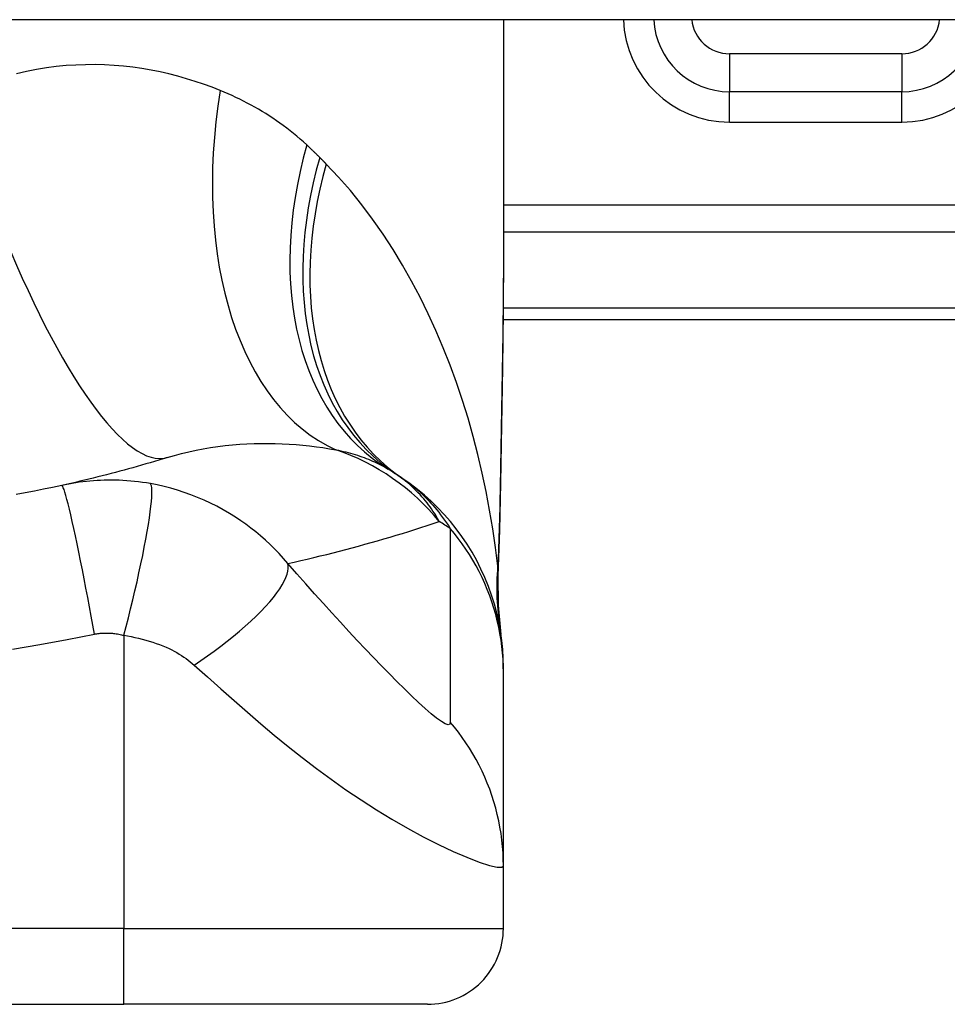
# Model space of a CAD drawing. Header units: inches. Extents: x 19 to 626, y 56 to 294.
# Tile 175 of 203: x 146.396 to 146.877, y 292.408 to 292.919. Entities that reach past the tile are written whole.
import ezdxf

# ---------------------------------------------------------------- set-up
doc = ezdxf.new("R2010")
doc.units = ezdxf.units.IN
doc.header["$MEASUREMENT"] = 0
doc.layers.add('Visible Edges(ANSI)', color=7, linetype='Continuous', lineweight=25)
doc.layers.add('Visible Tangent Edges(ANSI)', color=7, linetype='Continuous', lineweight=25)

msp = doc.modelspace()

# ---------------------------------------------------------------- linework, layer by layer
at = {"layer": 'Visible Edges(ANSI)'}
for p, q in [((150.4139375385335, 292.9191417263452), (84.80893753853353, 292.9191417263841)), ((146.64679580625, 292.919141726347), (146.64679580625, 292.7971931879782)), ((146.8534887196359, 292.8817519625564), (146.7641109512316, 292.8817519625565)), ((146.6466080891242, 292.7636417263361), (147.0129375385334, 292.7636417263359)), ((146.646795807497, 292.5805926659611), (146.646795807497, 292.5830140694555)), ((146.6467958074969, 292.4801669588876), (146.646795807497, 292.5805926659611)), ((146.6467958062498, 292.4476299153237), (146.6467958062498, 292.4801669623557)), ((146.0759296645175, 292.4082598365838), (146.4499454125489, 292.4082598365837)), ((146.6074257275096, 292.4082598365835), (146.4499454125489, 292.4082598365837))]:
    msp.add_line(p, q, dxfattribs=at)
at = {"layer": 'Visible Edges(ANSI)', "flags": 128}
for points in [[(146.6467958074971, 292.7971931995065), (146.6466523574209, 292.768179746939), (146.646291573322, 292.7386789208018), (146.6458178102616, 292.7087912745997), (146.6453354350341, 292.6786173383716)], [(146.4724380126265, 292.6919494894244), (146.4702331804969, 292.6912690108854), (146.4680217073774, 292.6905951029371), (146.4658035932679, 292.6899278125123), (146.4635788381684, 292.6892671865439), (146.4613474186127, 292.6886131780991), (146.4591093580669, 292.6879658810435), (146.4568646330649, 292.6873252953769), (146.4546132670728, 292.6866914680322), (146.4523552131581, 292.6860643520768), (146.4500905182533, 292.6854440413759), (146.4478191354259, 292.6848305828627), (146.4455410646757, 292.6842238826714), (146.4432563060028, 292.6836241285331), (146.4409648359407, 292.6830312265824), (146.4386666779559, 292.6824452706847), (146.4363617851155, 292.6818662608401), (146.434050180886, 292.6812942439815), (146.431731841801, 292.6807292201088), (146.4294067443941, 292.6801712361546), (146.4270749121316, 292.6796203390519), (146.4247363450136, 292.6790765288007), (146.4223909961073, 292.6785398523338), (146.4200388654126, 292.6780103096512), (146.417679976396, 292.6774879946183)], [(146.646795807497, 292.5830140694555), (146.646704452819, 292.5876585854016), (146.6464271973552, 292.5923380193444), (146.6459598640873, 292.5970414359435), (146.6452990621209, 292.6017576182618), (146.644442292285, 292.6064748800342), (146.6433879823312, 292.6111811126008), (146.6421355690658, 292.6158641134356), (146.6406854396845, 292.620511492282), (146.6390390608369, 292.6251107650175), (146.6371989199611, 292.6296496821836), (146.6351685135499, 292.6341159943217), (146.6329523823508, 292.6384979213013), (146.6305560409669, 292.6427839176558), (146.6279858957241, 292.6469630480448), (146.6252492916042, 292.6510248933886), (146.6223543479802, 292.6549597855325), (146.6193098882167, 292.6587587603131), (146.6161254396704, 292.6624136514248), (146.6128110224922, 292.6659172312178), (146.6093771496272, 292.6692630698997), (146.6058346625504, 292.6724458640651), (146.6021946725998, 292.6754610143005), (146.5984684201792, 292.6783050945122), (146.5946672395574, 292.6809755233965)], [(146.417679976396, 292.6774879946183), (146.412953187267, 292.6764673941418), (146.4082220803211, 292.675480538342), (146.4034754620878, 292.6745249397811), (146.3987201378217, 292.6736020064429), (146.3939564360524, 292.672711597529)], [(146.6453354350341, 292.6786173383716), (146.644834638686, 292.6543124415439), (146.6439938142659, 292.6305135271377)], [(146.6439938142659, 292.6305135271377), (146.6440421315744, 292.6153377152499), (146.6455360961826, 292.6002182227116)]]:
    msp.add_lwpolyline(points, dxfattribs=at)
at = {"layer": 'Visible Edges(ANSI)'}
for centre, radius, start, end in [((146.7641109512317, 292.9211220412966), 0.0393700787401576, 182.8831943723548, 269.9999999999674), ((146.8534887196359, 292.9211220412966), 0.0393700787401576, 269.9999999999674, 357.11680562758), ((146.5256387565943, 292.5850492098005), 0.1181102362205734, 56.47918401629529, 58.6999322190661), ((146.2629375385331, 292.1884640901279), 0.5938114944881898, 56.03787205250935, 56.47918401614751), ((146.6074257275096, 292.4476299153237), 0.0393700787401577, 269.9999999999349, 0)]:
    msp.add_arc(centre, radius, start, end, dxfattribs=at)
at = {"layer": 'Visible Tangent Edges(ANSI)'}
for p, q in [((146.7641109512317, 292.9014370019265), (146.7641109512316, 292.8817519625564)), ((146.8534887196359, 292.9014370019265), (146.7641109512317, 292.9014370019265)), ((146.8534887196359, 292.9014370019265), (146.8534887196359, 292.8817519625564)), ((146.7641109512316, 292.8660039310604), (146.7641109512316, 292.8817519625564)), ((146.8534887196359, 292.8660039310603), (146.8534887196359, 292.8817519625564)), ((146.7641109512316, 292.8660039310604), (146.8534887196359, 292.8660039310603)), ((147.2040310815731, 292.8229766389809), (146.64679580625, 292.8229766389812)), ((146.64679580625, 292.8090572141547), (147.2040310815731, 292.8090572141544)), ((147.0129375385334, 292.7694073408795), (146.6466634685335, 292.7694073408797)), ((146.4499454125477, 292.5997091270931), (146.449945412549, 292.4476299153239)), ((146.449945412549, 292.4476299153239), (146.0759296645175, 292.4476299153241)), ((146.4499454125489, 292.4082598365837), (146.449945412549, 292.4476299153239)), ((146.449945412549, 292.4476299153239), (146.6467958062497, 292.4476299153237))]:
    msp.add_line(p, q, dxfattribs=at)
at = {"layer": 'Visible Tangent Edges(ANSI)', "flags": 128}
for points in [[(146.4999512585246, 292.8823783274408), (146.4956599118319, 292.8840559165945), (146.4913059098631, 292.8856412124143), (146.4868914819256, 292.8871296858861), (146.482418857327, 292.8885167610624), (146.4778902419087, 292.8897978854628), (146.4733079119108, 292.8909685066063), (146.4686740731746, 292.8920240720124), (146.4639909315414, 292.8929600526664), (146.459260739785, 292.8937718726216), (146.4544857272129, 292.894454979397), (146.4496676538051, 292.8950056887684), (146.4448076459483, 292.8954202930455), (146.4399068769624, 292.8956943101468), (146.4349665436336, 292.8958232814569), (146.4299878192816, 292.8958027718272), (146.4249719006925, 292.8956283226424), (146.4199199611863, 292.8952954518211), (146.414833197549, 292.8947997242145), (146.4097127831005, 292.8941366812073), (146.4045654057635, 292.8933018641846), (146.3993999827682, 292.8922920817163), (146.3942222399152, 292.8911047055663)], [(146.5447486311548, 292.8541699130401), (146.5430703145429, 292.8556899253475), (146.5413741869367, 292.857179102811), (146.5396604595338, 292.85863751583), (146.5379293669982, 292.8600653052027), (146.5361810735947, 292.8614625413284), (146.5344158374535, 292.862829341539), (146.5326337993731, 292.8641658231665), (146.5308352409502, 292.8654720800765), (146.529020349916, 292.8667482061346), (146.5271895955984, 292.8679942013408), (146.525343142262, 292.8692102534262), (146.5234810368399, 292.8703965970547), (146.5216033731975, 292.8715533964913), (146.519710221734, 292.8726808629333), (146.5178016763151, 292.8737792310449), (146.5158778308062, 292.8748486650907), (146.5139386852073, 292.8758894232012), (146.511984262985, 292.8769016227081), (146.5100148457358, 292.8778853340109), (146.5080306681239, 292.8788406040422), (146.5060319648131, 292.8797674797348), (146.5040189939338, 292.8806660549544), (146.5019919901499, 292.8815363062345), (146.4999512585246, 292.8823783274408)], [(146.5515607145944, 292.8476272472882), (146.5512820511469, 292.8479060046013), (146.5510029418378, 292.8481842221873), (146.5507233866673, 292.848461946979), (146.5504433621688, 292.8487391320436), (146.5501629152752, 292.8490157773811), (146.5498819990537, 292.8492919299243), (146.5496006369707, 292.849567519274), (146.5493188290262, 292.849842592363), (146.5490365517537, 292.8501171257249), (146.5487538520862, 292.8503911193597), (146.5484706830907, 292.8506645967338), (146.5481870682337, 292.8509375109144), (146.5479029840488, 292.8512099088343), (146.5476184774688, 292.8514817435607), (146.5473335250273, 292.8517530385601), (146.5470481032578, 292.8520237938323), (146.5467622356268, 292.852293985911), (146.5464759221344, 292.8525636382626), (146.5461891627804, 292.8528327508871), (146.5459019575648, 292.8531013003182), (146.5456143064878, 292.8533692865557), (146.5453261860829, 292.8536367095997), (146.5450376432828, 292.8539035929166), (146.5447486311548, 292.8541699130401)], [(146.5549081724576, 292.844244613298), (146.5547697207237, 292.844385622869), (146.5546311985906, 292.8445266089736), (146.5544925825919, 292.8446676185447), (146.554353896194, 292.8448086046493), (146.5542150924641, 292.844949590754), (146.5540761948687, 292.8450905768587), (146.5539372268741, 292.8452315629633), (146.5537981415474, 292.8453725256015), (146.5536589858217, 292.8455135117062), (146.5535197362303, 292.8456544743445), (146.5533803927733, 292.8457954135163), (146.5532409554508, 292.8459363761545), (146.5531014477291, 292.8460773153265), (146.5529618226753, 292.8462182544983), (146.5528221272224, 292.8463591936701), (146.552682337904, 292.8465001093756), (146.5525424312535, 292.846641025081), (146.5524024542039, 292.8467819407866), (146.5522624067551, 292.8469228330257), (146.5521222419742, 292.8470637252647), (146.5519819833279, 292.8472046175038), (146.5518416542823, 292.8473455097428), (146.5517012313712, 292.8474863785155), (146.5515607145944, 292.8476272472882)], [(146.6438759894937, 292.6355778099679), (146.6426835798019, 292.6453032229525), (146.6412832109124, 292.6550094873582), (146.6396736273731, 292.6646870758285), (146.6378535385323, 292.6743266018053), (146.6358216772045, 292.6839185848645), (146.6335767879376, 292.6934536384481), (146.6311175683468, 292.7029222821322), (146.6284427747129, 292.7123150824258), (146.6255513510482, 292.7216223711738), (146.6224433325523, 292.7308330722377), (146.6191171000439, 292.739937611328), (146.6155707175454, 292.7489267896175), (146.6118022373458, 292.7577913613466), (146.6078097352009, 292.766522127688), (146.6035912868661, 292.7751097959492), (146.5991449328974, 292.7835451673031), (146.5944653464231, 292.7918234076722), (146.5895442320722, 292.7999397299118), (146.5843807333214, 292.8078767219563), (146.5789742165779, 292.8156166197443), (146.5733240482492, 292.823141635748), (146.5674297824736, 292.8304337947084), (146.5612912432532, 292.8374743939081), (146.5549081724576, 292.844244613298)], [(146.6467958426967, 292.7971931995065), (146.6467906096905, 292.7924200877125), (146.6467754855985, 292.787632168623), (146.6467511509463, 292.782829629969), (146.6467182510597, 292.7780127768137), (146.6466774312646, 292.7731818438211), (146.6466293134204, 292.7683371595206), (146.6465745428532, 292.7634789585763), (146.6465137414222, 292.7586075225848), (146.6464475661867, 292.7537231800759), (146.646376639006, 292.7488265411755), (146.6463014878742, 292.7439182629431), (146.6462226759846, 292.7389988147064), (146.6461406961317, 292.7340685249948), (146.6460560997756, 292.7291278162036), (146.6459694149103, 292.7241771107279), (146.6458811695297, 292.7192167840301), (146.6457918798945, 292.7142471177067), (146.6457020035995, 292.7092678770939), (146.6456119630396, 292.7042792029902), (146.6455221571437, 292.6992813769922), (146.6454329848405, 292.6942747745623), (146.6453448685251, 292.6892595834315), (146.6452582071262, 292.6842361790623), (146.6451734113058, 292.6792047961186)], [(146.4724380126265, 292.6919494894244), (146.4761278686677, 292.6930443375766), (146.479846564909, 292.6940470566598), (146.483589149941, 292.6949581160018), (146.4873505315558, 292.695777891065), (146.4911251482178, 292.6965074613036), (146.4949074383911, 292.6971482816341), (146.4986918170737, 292.6977018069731), (146.5024725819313, 292.6981693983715), (146.5062405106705, 292.6985530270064), (146.5099916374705, 292.6988552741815), (146.5137247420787, 292.6990788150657), (146.5174386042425, 292.6992262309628), (146.5211319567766, 292.6993002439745), (146.524803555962, 292.6993034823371), (146.5284522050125, 292.6992386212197), (146.5320766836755, 292.699108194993), (146.5356755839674, 292.6989142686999), (146.5392464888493, 292.6986593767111), (146.542787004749, 292.6983461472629), (146.5462945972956, 292.6979771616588), (146.5497668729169, 292.6975550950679), (146.5532013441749, 292.6970825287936), (146.5565955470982, 292.6965620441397), (146.5599470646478, 292.6959963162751)], [(146.5599470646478, 292.6959963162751), (146.5612467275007, 292.6957280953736), (146.5625319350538, 292.6954470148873), (146.5638024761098, 292.6951531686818), (146.5650581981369, 292.6948464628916), (146.5662989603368, 292.6945269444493), (146.5675246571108, 292.6941944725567), (146.5687351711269, 292.6938491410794), (146.5699303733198, 292.6934909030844), (146.5711102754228, 292.6931196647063), (146.5722749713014, 292.6927353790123), (146.5734244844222, 292.6923380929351), (146.5745588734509, 292.6919276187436), (146.5756781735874, 292.6915040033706), (146.5767824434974, 292.6910671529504), (146.5778717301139, 292.6906170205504), (146.5789460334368, 292.6901536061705), (146.5800052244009, 292.6896768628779), (146.5810493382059, 292.6891869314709), (146.5820783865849, 292.6886837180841), (146.5830924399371, 292.6881672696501), (146.584091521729, 292.6876375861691), (146.5850756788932, 292.6870947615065), (146.5860449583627, 292.6865387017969), (146.586999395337, 292.6859694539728)], [(146.4636845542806, 292.6784132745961), (146.4616094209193, 292.6787625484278), (146.4595425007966, 292.6790729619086), (146.4574989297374, 292.679343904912), (146.4554742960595, 292.6795766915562), (146.4534558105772, 292.6797729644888), (146.4514306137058, 292.6799343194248), (146.4493918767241, 292.6800620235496), (146.4473999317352, 292.6801532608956), (146.4454559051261, 292.680209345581), (146.4435371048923, 292.6802332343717), (146.4416322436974, 292.680226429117), (146.4397438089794, 292.6801893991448), (146.4378740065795, 292.6801229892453), (146.4360149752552, 292.6800275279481), (146.4341551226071, 292.679902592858), (146.4322974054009, 292.6797483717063), (146.4304465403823, 292.6795652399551), (146.4286025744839, 292.6793535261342), (146.4267649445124, 292.6791131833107), (146.4249338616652, 292.6788444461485), (146.4231095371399, 292.6785474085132), (146.4212922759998, 292.6782222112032), (146.4194825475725, 292.6778690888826), (146.417679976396, 292.6774879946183)], [(146.6135583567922, 292.6587202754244), (146.6129517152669, 292.6598242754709), (146.6123212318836, 292.6609245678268), (146.6116661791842, 292.6620208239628), (146.6109858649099, 292.6631127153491), (146.6102795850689, 292.6641999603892), (146.6095466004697, 292.6652822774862), (146.6087862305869, 292.6663593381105), (146.6079977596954, 292.6674308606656), (146.6071804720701, 292.6684965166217), (146.6063336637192, 292.6695560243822), (146.6054566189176, 292.6706090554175), (146.6045486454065, 292.6716553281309), (146.6036090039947, 292.6726945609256), (146.6026370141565, 292.6737263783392), (146.6016316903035, 292.6747504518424), (146.6005917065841, 292.6757661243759), (146.5995157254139, 292.6767727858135), (146.5984024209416, 292.6777698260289), (146.5972504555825, 292.6787566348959), (146.5960584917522, 292.6797326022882), (146.5948251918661, 292.6806971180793), (146.5935492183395, 292.6816496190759), (146.5922292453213, 292.682589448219), (146.59086394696, 292.6835159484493)], [(146.5946672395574, 292.6809755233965), (146.5957247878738, 292.6802495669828), (146.5967787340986, 292.6794984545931), (146.5978291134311, 292.6787217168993), (146.5988759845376, 292.6779189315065), (146.5999193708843, 292.677089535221), (146.6009593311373, 292.676233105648), (146.6019959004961, 292.6753491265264), (146.603029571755, 292.6744368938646), (146.6040611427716, 292.6734951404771), (146.6050905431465, 292.6725228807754), (146.6061177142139, 292.6715191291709), (146.6071425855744, 292.6704829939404), (146.6081650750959, 292.6694134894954), (146.609185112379, 292.6683095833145), (146.6102026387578, 292.6671704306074), (146.6112175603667, 292.66599495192), (146.6122298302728, 292.6647822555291), (146.6132393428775, 292.6635313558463), (146.6142460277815, 292.6622411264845), (146.6152496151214, 292.660909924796), (146.6162497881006, 292.6595362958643), (146.617246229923, 292.6581186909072), (146.6182386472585, 292.6566556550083), (146.6192266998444, 292.6551457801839)], [(146.6451734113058, 292.6792047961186), (146.6451418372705, 292.677354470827), (146.6451086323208, 292.6755065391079), (146.645073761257, 292.6736609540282), (146.6450372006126, 292.6718178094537), (146.6449988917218, 292.6699771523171), (146.6449588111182, 292.6681390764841), (146.6449169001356, 292.6663035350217), (146.6448731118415, 292.6644706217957), (146.6448273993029, 292.6626404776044), (146.6447797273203, 292.6608131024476), (146.6447300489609, 292.6589887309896), (146.6446782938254, 292.6571673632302), (146.6446244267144, 292.6553490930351), (146.6445683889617, 292.6535340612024), (146.6445101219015, 292.6517222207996), (146.6444495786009, 292.6499138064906), (146.6443866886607, 292.6481088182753), (146.6443214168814, 292.6463073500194), (146.6442536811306, 292.6445095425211), (146.6441834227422, 292.6427154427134), (146.6441105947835, 292.6409250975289), (146.6440351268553, 292.6391386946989), (146.6439569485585, 292.6373562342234), (146.6438759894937, 292.6355778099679)], [(146.6453354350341, 292.6786173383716), (146.6453354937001, 292.678642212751), (146.6453349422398, 292.6786670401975), (146.6453337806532, 292.6786918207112), (146.6453320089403, 292.678716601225), (146.6453296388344, 292.6787413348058), (146.6453266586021, 292.678766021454), (146.6453230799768, 292.6787907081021), (146.6453189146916, 292.6788153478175), (146.6453141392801, 292.6788399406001), (146.6453087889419, 292.6788645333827), (146.6453028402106, 292.6788890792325), (146.6452963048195, 292.6789135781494), (146.6452891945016, 292.6789380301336), (146.6452814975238, 292.6789624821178), (146.6452732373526, 292.6789868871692), (146.6452643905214, 292.6790112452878), (146.6452549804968, 292.6790355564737), (146.6452450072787, 292.6790598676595), (146.6452344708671, 292.6790840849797), (146.645223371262, 292.6791083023), (146.6452117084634, 292.6791324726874), (146.6451994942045, 292.6791566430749), (146.6451867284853, 292.6791807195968), (146.6451734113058, 292.6792047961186)], [(146.4346140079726, 292.6003718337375), (146.4337919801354, 292.6050052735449), (146.4329419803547, 292.6097269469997), (146.4320676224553, 292.6145120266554), (146.4311731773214, 292.6193327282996), (146.4302635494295, 292.6241584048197), (146.4293442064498, 292.628956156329), (146.4284211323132, 292.6336913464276), (146.4275006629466, 292.6383283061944), (146.4265893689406, 292.6428309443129), (146.4256940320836, 292.6471638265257), (146.424821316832, 292.6512928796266), (146.4239777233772, 292.6551863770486), (146.4231693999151, 292.6588155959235), (146.4224019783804, 292.6621555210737), (146.4216804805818, 292.6651855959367), (146.4210091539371, 292.6678900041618), (146.4203914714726, 292.670257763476), (146.4198299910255, 292.6722831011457), (146.4193264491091, 292.6739649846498), (146.4188816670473, 292.6753071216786), (146.4184956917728, 292.6763173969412), (146.418167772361, 292.6770074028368), (146.4178965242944, 292.6773918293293), (146.417679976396, 292.6774879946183)], [(146.449945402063, 292.5997091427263), (146.4511064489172, 292.6042045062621), (146.4522654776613, 292.6087886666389), (146.4534152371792, 292.6134390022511), (146.4545479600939, 292.6181304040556), (146.4556555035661, 292.6228351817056), (146.4567294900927, 292.6275236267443), (146.4577614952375, 292.6321643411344), (146.4587431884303, 292.6367250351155), (146.4596665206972, 292.6411729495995), (146.4605239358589, 292.6454757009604), (146.4613086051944, 292.6496019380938), (146.4620144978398, 292.6535222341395), (146.4626366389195, 292.6572095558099), (146.4631711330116, 292.6606400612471), (146.4636153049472, 292.6637934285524), (146.4639676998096, 292.666653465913), (146.4642281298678, 292.6692081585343), (146.4643975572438, 292.6714499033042), (146.4644781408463, 292.6733753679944), (146.4644729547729, 292.6749853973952), (146.4643860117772, 292.6762846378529), (146.4642220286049, 292.6772812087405), (146.4639862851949, 292.6779861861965), (146.4636845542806, 292.6784132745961)], [(146.534928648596, 292.6369827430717), (146.532703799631, 292.6395849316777), (146.5304296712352, 292.6420957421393), (146.5281084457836, 292.6445174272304), (146.5257415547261, 292.6468523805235), (146.5233297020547, 292.649103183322), (146.520873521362, 292.6512722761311), (146.5183732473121, 292.6533624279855), (146.5158262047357, 292.6553765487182), (146.5132292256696, 292.6573176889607), (146.5105791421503, 292.6591888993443), (146.5078213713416, 292.6610262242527), (146.5047775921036, 292.6629315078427), (146.5014877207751, 292.6648533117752), (146.4981827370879, 292.666646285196), (146.4948893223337, 292.6683027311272), (146.491547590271, 292.6698567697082), (146.4881536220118, 292.6713100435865), (146.4847251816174, 292.6726548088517), (146.4812677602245, 292.6738899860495), (146.4777802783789, 292.6750167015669), (146.4742701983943, 292.6760332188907), (146.4707463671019, 292.6769382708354), (146.4672167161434, 292.6777312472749), (146.4636845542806, 292.6784132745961)], [(146.534928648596, 292.6369827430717), (146.5383237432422, 292.6377422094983), (146.5417082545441, 292.6385147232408), (146.5450822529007, 292.6393001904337), (146.5484457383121, 292.6400985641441), (146.5517987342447, 292.6409098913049), (146.5551413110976, 292.6417340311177), (146.5584734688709, 292.6425709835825), (146.5617952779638, 292.6434207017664), (146.5651067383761, 292.6442831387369), (146.5684078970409, 292.6451582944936), (146.5716987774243, 292.6460460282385), (146.5749794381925, 292.6469463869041), (146.5782498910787, 292.647859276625), (146.5815101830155, 292.6487846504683), (146.584760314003, 292.6497225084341), (146.5880003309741, 292.6506728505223), (146.5912302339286, 292.6516355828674), (146.5944500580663, 292.6526107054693), (146.5976598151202, 292.6535982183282), (146.6008595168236, 292.654598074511), (146.6040492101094, 292.6556102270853), (146.6072289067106, 292.6566346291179), (146.6103986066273, 292.6576713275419), (146.6135583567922, 292.6587202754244)], [(146.6192266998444, 292.6551457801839), (146.6192266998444, 292.650945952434), (146.6192266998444, 292.6467468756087), (146.6192266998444, 292.6425647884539), (146.6192266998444, 292.6383833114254), (146.6192266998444, 292.6341976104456), (146.6192266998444, 292.6300108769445), (146.6192266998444, 292.6258250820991), (146.6192266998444, 292.6216398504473), (146.6192266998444, 292.6174543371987), (146.6192266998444, 292.6132686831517), (146.6192266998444, 292.6090830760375), (146.6192266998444, 292.6048974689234), (146.6192266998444, 292.6007118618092), (146.6192266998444, 292.596526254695), (146.6192266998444, 292.5923407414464), (146.6192266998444, 292.5881553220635), (146.6192266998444, 292.5839694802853), (146.6192266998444, 292.5797832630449), (146.6192266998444, 292.5755980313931), (146.6192266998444, 292.5714129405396), (146.6192266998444, 292.5672234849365), (146.6192266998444, 292.563028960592), (146.6192112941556, 292.5588599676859), (146.6192590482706, 292.5546326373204)], [(146.646795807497, 292.5805926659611), (146.6467477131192, 292.5839055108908), (146.6466025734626, 292.5872310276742), (146.6463592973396, 292.5905650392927), (146.6460169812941, 292.5939035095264), (146.6455750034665, 292.5972421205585), (146.6450329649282, 292.6005766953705), (146.6443907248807, 292.6039028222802), (146.6436484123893, 292.6072161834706), (146.6428063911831, 292.610512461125), (146.6418653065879, 292.613787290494), (146.6408260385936, 292.6170364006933), (146.63968976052, 292.6202555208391), (146.6384578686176, 292.6234404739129), (146.6371320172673, 292.626587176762), (146.6357140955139, 292.6296916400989), (146.6342062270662, 292.632750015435), (146.6326107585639, 292.6357585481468), (146.6309302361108, 292.6387136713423), (146.6291674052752, 292.6416120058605), (146.6273251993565, 292.6444503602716), (146.625406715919, 292.6472255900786), (146.6234151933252, 292.6499349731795), (146.6213540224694, 292.6525758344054), (146.6192266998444, 292.6551457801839)], [(146.486408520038, 292.5843006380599), (146.4898904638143, 292.586655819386), (146.4933587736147, 292.5890761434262), (146.4967965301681, 292.5915535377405), (146.500186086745, 292.5940788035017), (146.5035092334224, 292.5966417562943), (146.5067474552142, 292.5992314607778), (146.5098822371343, 292.6018359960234), (146.5128953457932, 292.604442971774), (146.5157691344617, 292.6070395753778), (146.5184868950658, 292.6096126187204), (146.5210331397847, 292.6121491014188), (146.5233938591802, 292.6146360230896), (146.5255568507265, 292.6170608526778), (146.5275118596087, 292.6194117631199), (146.5292506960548, 292.6216775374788), (146.5307675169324, 292.62384817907), (146.53205868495, 292.6259146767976), (146.5331228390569, 292.6278692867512), (146.5339609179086, 292.6297055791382), (146.5345758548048, 292.6314184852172), (146.5349726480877, 292.6330043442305), (146.5351579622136, 292.6344608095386), (146.5351401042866, 292.635786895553), (146.534928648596, 292.6369827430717)], [(146.6192590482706, 292.5546326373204), (146.619008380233, 292.5535896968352), (146.6181342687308, 292.553302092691), (146.6166619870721, 292.553767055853), (146.6146444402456, 292.5549369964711), (146.6121648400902, 292.5567290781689), (146.6093105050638, 292.5590446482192), (146.6061559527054, 292.5617935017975), (146.6027631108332, 292.5648973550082), (146.5991843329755, 292.5682884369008), (146.5954547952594, 292.5719184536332), (146.5916028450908, 292.5757475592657), (146.5876469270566, 292.5797486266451), (146.5836023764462, 292.5838990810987), (146.5794790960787, 292.5881839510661), (146.5752850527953, 292.592590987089), (146.5710249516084, 292.5971128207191), (146.5667013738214, 292.6017454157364), (146.5623185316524, 292.6064830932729), (146.557884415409, 292.6113170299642), (146.5534062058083, 292.6162393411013), (146.5488764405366, 292.6212593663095), (146.544278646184, 292.6263980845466), (146.5396043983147, 292.631667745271), (146.534928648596, 292.6369827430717)], [(146.6439730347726, 292.6326020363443), (146.6439688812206, 292.6326692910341), (146.6439647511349, 292.6327419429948), (146.6439606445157, 292.6328199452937), (146.6439565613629, 292.6329032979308), (146.6439524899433, 292.6329918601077), (146.6439484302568, 292.6330855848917), (146.64394440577, 292.6331843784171), (146.6439403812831, 292.6332882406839), (146.6439363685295, 292.6333970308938), (146.643932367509, 292.633510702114), (146.6439283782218, 292.6336292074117), (146.6439243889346, 292.633752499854), (146.6439203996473, 292.6338804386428), (146.6439164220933, 292.6340130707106), (146.643912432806, 292.6341502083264), (146.6439084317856, 292.6342918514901), (146.6439044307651, 292.6344379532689), (146.6439004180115, 292.6345883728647), (146.6438963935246, 292.6347430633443), (146.6438923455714, 292.6349019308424), (146.643888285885, 292.6350649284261), (146.6438842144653, 292.6352319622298), (146.6438801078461, 292.6354029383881), (146.6438759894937, 292.6355778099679)], [(146.643993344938, 292.6305134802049), (146.6439970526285, 292.630600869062), (146.6440003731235, 292.6306882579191), (146.6440032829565, 292.6307755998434), (146.644005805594, 292.630862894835), (146.6440079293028, 292.6309501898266), (146.6440096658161, 292.6310374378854), (146.6440109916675, 292.6311246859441), (146.6440119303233, 292.6312118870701), (146.6440124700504, 292.6312990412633), (146.6440126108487, 292.6313861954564), (146.6440123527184, 292.6314732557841), (146.6440117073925, 292.6315603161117), (146.6440106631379, 292.6316473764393), (146.6440092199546, 292.6317343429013), (146.6440073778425, 292.6318213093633), (146.6440051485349, 292.6319082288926), (146.6440025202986, 292.631995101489), (146.6439994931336, 292.6320819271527), (146.6439960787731, 292.6321687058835), (146.6439922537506, 292.6322554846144), (146.6439880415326, 292.6323421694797), (146.643983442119, 292.6324288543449), (146.6439784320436, 292.6325154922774), (146.6439730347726, 292.6326020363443)], [(146.392107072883, 292.5924921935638), (146.4063137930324, 292.5949269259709), (146.4204724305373, 292.5976230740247), (146.4346140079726, 292.6003718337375)], [(146.4346140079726, 292.6003718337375), (146.4352263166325, 292.6004740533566), (146.4358405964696, 292.6005653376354), (146.4364568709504, 292.6006457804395), (146.4370749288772, 292.600715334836), (146.4376946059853, 292.6007739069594), (146.4383157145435, 292.6008214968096), (146.4389381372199, 292.6008580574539), (146.43956196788, 292.6008836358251), (146.4401871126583, 292.6008981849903), (146.4408119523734, 292.6009016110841), (146.4414354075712, 292.6008938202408), (146.4420612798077, 292.6008750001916), (146.442692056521, 292.6008451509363), (146.4433269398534, 292.6008040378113), (146.4439650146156, 292.6007514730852), (146.4446099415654, 292.6006870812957), (146.4452690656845, 292.600609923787), (146.4459418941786, 292.6005196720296), (146.4466084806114, 292.6004172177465), (146.4472709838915, 292.600302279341), (146.4479335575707, 292.6001743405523), (146.4486003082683, 292.6000329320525), (146.4492726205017, 292.5998777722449), (146.449945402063, 292.5997091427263)], [(146.449945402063, 292.5997091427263), (146.4518682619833, 292.5993915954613), (146.4537832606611, 292.5990362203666), (146.4556882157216, 292.5986431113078), (146.4575783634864, 292.5982128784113), (146.4594485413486, 292.5977463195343), (146.461294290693, 292.597244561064), (146.46311586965, 292.5967076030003), (146.4649099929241, 292.5961363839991), (146.4666667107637, 292.5955338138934), (146.4683879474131, 292.5948998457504), (146.470105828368, 292.5942244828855), (146.4718055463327, 292.5935108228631), (146.4733623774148, 292.5928040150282), (146.4747553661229, 292.5921198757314), (146.4760807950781, 292.5914274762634), (146.4773680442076, 292.5907161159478), (146.4786186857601, 292.589985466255), (146.4798343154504, 292.5892350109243), (146.4810163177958, 292.5884643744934), (146.4821644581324, 292.5876732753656), (146.4832783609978, 292.5868615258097), (146.484357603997, 292.5860288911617), (146.485401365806, 292.585175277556), (146.486408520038, 292.5843006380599)], [(146.486408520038, 292.5843006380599), (146.4932810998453, 292.578157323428), (146.5002082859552, 292.5719859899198), (146.507091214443, 292.5658811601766), (146.513974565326, 292.5598397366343), (146.5209177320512, 292.5538498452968), (146.527961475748, 292.5479112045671), (146.5351187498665, 292.5420406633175), (146.5423987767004, 292.5362562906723), (146.5498127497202, 292.5305727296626), (146.5573740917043, 292.525003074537), (146.5650872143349, 292.5195638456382), (146.5729443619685, 292.5142763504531), (146.5809302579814, 292.5091645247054), (146.5890084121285, 292.5042601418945), (146.5971291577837, 292.4995993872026), (146.6052081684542, 292.4952311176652), (146.6131371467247, 292.4912127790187), (146.6207520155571, 292.4876211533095), (146.6278548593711, 292.4845435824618), (146.6342022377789, 292.4820794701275), (146.6395108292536, 292.4803363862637), (146.6435004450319, 292.4794062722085), (146.6459690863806, 292.479345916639), (146.6467958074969, 292.4801669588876)], [(146.6467958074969, 292.4801669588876), (146.6467477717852, 292.4834830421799), (146.6466028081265, 292.4868111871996), (146.6463598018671, 292.4901473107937), (146.6460178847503, 292.4934872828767), (146.6455764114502, 292.4968269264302), (146.6450349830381, 292.5001618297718), (146.6443934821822, 292.5034877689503), (146.6436520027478, 292.5068002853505), (146.6428109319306, 292.5100951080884), (146.6418709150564, 292.5133679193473), (146.6408328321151, 292.5166143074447), (146.6396978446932, 292.5198300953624), (146.6384673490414, 292.5230111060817), (146.6371430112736, 292.5261532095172), (146.6357267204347, 292.5292524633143), (146.6342206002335, 292.5323049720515), (146.6326269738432, 292.5353070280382), (146.6309484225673, 292.538255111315), (146.6291876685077, 292.5411457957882), (146.627347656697, 292.5439758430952), (146.6254314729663, 292.5467422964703), (146.6234423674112, 292.5494422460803), (146.6213837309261, 292.5520731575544), (146.6192590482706, 292.5546326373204)]]:
    msp.add_lwpolyline(points, dxfattribs=at)
at = {"layer": 'Visible Tangent Edges(ANSI)'}
for centre, radius, start, end in [((146.7641109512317, 292.9211220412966), 0.0551181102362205, 182.0589986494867, 269.9999999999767), ((146.7641109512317, 292.9211220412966), 0.0196850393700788, 185.7737221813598, 269.9999999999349), ((146.8534887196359, 292.9211220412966), 0.0551181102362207, 269.9999999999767, 357.9410013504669), ((146.8534887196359, 292.9211220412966), 0.0196850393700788, 269.9999999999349, 354.2262778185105), ((146.3836590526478, 292.2878682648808), 0.4363311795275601, 57.32434627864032, 58.20431596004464)]:
    msp.add_arc(centre, radius, start, end, dxfattribs=at)
for centre, major_axis, ratio, start_param, end_param in [((146.6214967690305, 292.8823783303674), (-0.0508294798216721, -0.1901747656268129), 0.6042411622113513, 4.872506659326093, 6.187735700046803), ((146.689267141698, 292.8541699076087), (-0.1022677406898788, -0.1682004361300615), 0.6786015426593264, 5.103707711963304, 6.283185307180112), ((146.6995725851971, 292.8476272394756), (-0.1087086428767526, -0.1641112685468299), 0.6890586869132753, 5.140583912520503, 6.283185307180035), ((146.7046366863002, 292.8442446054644), (-0.1099694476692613, -0.1632690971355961), 0.6969087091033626, 5.151259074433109, 6.283185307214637), ((146.4140486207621, 292.8799408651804), (0.0583894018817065, -0.1879913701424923), 0.2492511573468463, 4.997806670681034, 6.28318530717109), ((146.5230172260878, 292.58416713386), (0.0374595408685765, -0.1120125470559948), 0.9920021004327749, 1.934246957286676, 2.496048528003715), ((146.8392290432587, 292.6355778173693), (-0.1940896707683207, -0.0328523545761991), 0.8025726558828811, 6.075329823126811, 6.283185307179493), ((146.8402869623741, 292.6288918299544), (-0.1947508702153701, -0.0286736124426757), 0.9169404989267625, 6.103459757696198, 6.283185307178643)]:
    msp.add_ellipse(centre, major_axis=major_axis, ratio=ratio, start_param=start_param, end_param=end_param, dxfattribs=at)

doc.saveas('drawing.dxf')
